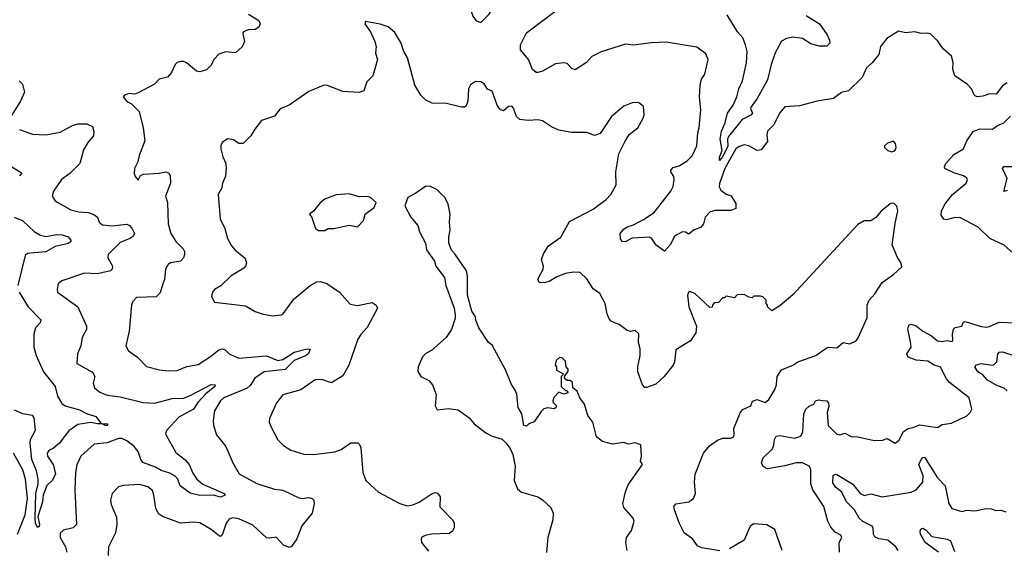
# Model space of a CAD drawing. Extents: x 2133461 to 2293071, y 753526 to 916327.
# Tile 88 of 256: x 2157846 to 2163907, y 832009 to 835260. Entities that reach past the tile are written whole.
import ezdxf

# ---------------------------------------------------------------- set-up
doc = ezdxf.new("R2010")
doc.units = 0

msp = doc.modelspace()

# ---------------------------------------------------------------- linework, layer by layer
at = {"layer": '0CON10XD'}
for points in [[(2160685, 835242.5), (2160735.8, 835294.2), (2160757.9, 835332.1), (2160763.6, 835386.4), (2160775, 835420), (2160766.7, 835445), (2160728.3, 835498.3), (2160656.4, 835536.4), (2160625, 835532.5), (2160605, 835520), (2160593.8, 835465), (2160594.1, 835444.1), (2160609.2, 835395), (2160611.4, 835355), (2160635, 835282.5), (2160655, 835253.3), (2160685, 835242.5)], [(2163925, 834872), (2163895, 834852.5), (2163857.4, 834802.6), (2163815, 834803.8), (2163775, 834788.9), (2163740, 834785), (2163723.5, 834793.5), (2163704, 834835), (2163680.9, 834860.9), (2163601.2, 834915), (2163590, 834955), (2163592.3, 834997.7), (2163582.2, 835035), (2163531.3, 835081.3), (2163497.9, 835127.9), (2163455, 835172), (2163435, 835178), (2163395, 835176), (2163355, 835186.2), (2163298.3, 835178.3), (2163255, 835190), (2163183.3, 835145), (2163160, 835115), (2163144.2, 835095), (2163134.3, 835045.7), (2163094, 834995), (2163059.2, 834965), (2163031.4, 834905), (2162947.2, 834822.8), (2162905, 834813.1), (2162855, 834774.5), (2162755, 834760), (2162645, 834730), (2162556.6, 834723.4), (2162523.9, 834686.1), (2162487.3, 834612.7), (2162449.6, 834575), (2162443.9, 834555), (2162450, 834510), (2162410.3, 834459.7), (2162385, 834455.5), (2162333.7, 834483.7), (2162305, 834489.8), (2162275, 834481), (2162254.9, 834465), (2162186.5, 834345), (2162152.7, 834252.7), (2162152.1, 834232.1), (2162162.1, 834212.1), (2162195, 834187.5), (2162225, 834176.7), (2162255, 834128.8), (2162255, 834098.6), (2162223.2, 834086.8), (2162125, 834087.5), (2162095, 834075.7), (2162065.8, 834045), (2162055.9, 834004.1), (2162037.3, 833982.7), (2161994.3, 833965.7), (2161965, 833940), (2161943.8, 833953.8), (2161926, 833956), (2161886.2, 833935), (2161874.4, 833925), (2161851.8, 833878.2), (2161815, 833836.2), (2161762.8, 833872.8), (2161735.4, 833915.4), (2161722.4, 833922.4), (2161615, 833915.7), (2161573.6, 833893.6), (2161555, 833896.7), (2161545, 833912.5), (2161543.1, 833945), (2161565, 833971.4), (2161585, 833985.8), (2161625, 833999.2), (2161685, 834030.9), (2161750.8, 834075), (2161853.3, 834205), (2161867.8, 834235), (2161874.4, 834275), (2161871.9, 834295), (2161853.5, 834323.5), (2161853.1, 834335), (2161868.7, 834351.3), (2161905, 834361.9), (2161955, 834391.2), (2161985, 834423.3), (2162014.3, 834485), (2162019.4, 834565), (2162028.1, 834595), (2162039.2, 834705), (2162030.8, 834785), (2162033.9, 834856.1), (2162043.8, 834895), (2162064, 834925), (2162084, 835015), (2162069.5, 835049.5), (2162015, 835092), (2161825, 835121.5), (2161735, 835118.2), (2161625, 835103.1), (2161575, 835110), (2161425, 835063.4), (2161367, 835033), (2161335, 834997.8), (2161265, 834952.5), (2161245, 834960.8), (2161215, 834990), (2161195, 834994.3), (2161145, 834988.6), (2161065, 834944.2), (2161035, 834935.6), (2161025, 834935.7), (2161002.8, 834952.8), (2160977.1, 835015), (2160928.5, 835075), (2160927.9, 835105), (2160965, 835180), (2161316, 835445)], [(2159255, 835293.1), (2159318.2, 835255), (2159325.5, 835235.5), (2159317.9, 835215), (2159295, 835199.4), (2159252.1, 835197.9), (2159224, 835185), (2159219.2, 835175), (2159230, 835125), (2159215, 835093.3), (2159174, 835056), (2159115, 835061.9), (2159071.3, 835048.7), (2159043.2, 835016.8), (2159021.7, 834978.3), (2158995, 834951.2), (2158955, 834940), (2158935, 834944), (2158872.5, 834995), (2158855, 835003.3), (2158835, 835003.3), (2158815, 834996.7), (2158802.5, 834985), (2158780, 834935), (2158755, 834907.5), (2158705, 834893.3), (2158675, 834864.2), (2158575, 834810), (2158555, 834802.5), (2158523, 834807), (2158493, 834797), (2158482.5, 834785), (2158505, 834757.5), (2158535, 834743.3), (2158581.2, 834695), (2158605.7, 834595.7), (2158616, 834515), (2158580.8, 834425), (2158574.1, 834385.9), (2158553.3, 834345), (2158550, 834315), (2158556.2, 834295), (2158575, 834273.3), (2158589.2, 834300.8), (2158609.2, 834310.8), (2158705, 834315.6), (2158745, 834324), (2158765, 834316.2), (2158772.7, 834302.7), (2158774.2, 834255), (2158744.4, 834175), (2158755.8, 834135), (2158760.6, 834005), (2158775.6, 833945), (2158808.1, 833895), (2158851.7, 833851.7), (2158860, 833835), (2158860.6, 833815), (2158854.3, 833795), (2158835, 833774.4), (2158775, 833765.6), (2158759.2, 833755), (2158744, 833725), (2158737.7, 833662.3), (2158726.2, 833635), (2158710.7, 833579.3), (2158686.7, 833555), (2158565, 833550.8), (2158542.4, 833527.6), (2158534.5, 833505.5), (2158520.6, 833345), (2158499.2, 833255), (2158515, 833223.8), (2158571.2, 833185), (2158627, 833127), (2158706.6, 833106.6), (2158765, 833100.5), (2158815, 833103.3), (2158875, 833128.1), (2158945, 833140), (2159021.5, 833188.5), (2159071.4, 833228.6), (2159095, 833235.7), (2159110, 833230), (2159135.8, 833205.8), (2159195, 833178.6), (2159365, 833192.5), (2159435, 833164.1), (2159465, 833170.8), (2159535, 833215.7), (2159616.2, 833236.2), (2159634.3, 833234.3), (2159622.8, 833207.2), (2159609.1, 833195), (2159535.8, 833164.2), (2159481.1, 833108.9), (2159350.5, 833095), (2159294.1, 833055), (2159265, 833010), (2159246.8, 832993.2), (2159102.5, 832935), (2159081.4, 832915), (2159045.8, 832855), (2159037.5, 832795), (2159040, 832765), (2159057.3, 832707.3), (2159115.8, 832635), (2159157.5, 832535), (2159196.8, 832466.8), (2159305, 832407.9), (2159415, 832372.7), (2159465, 832365.6), (2159565, 832318.5), (2159585, 832314.6), (2159625, 832321.6), (2159646.1, 832316.1), (2159656.2, 832305), (2159658.2, 832285), (2159646.5, 832225), (2159626.9, 832203.1)], [(2162687.5, 835285), (2162768.8, 835235), (2162816.2, 835166.2), (2162831.1, 835135), (2162832.9, 835115), (2162815, 835098.1), (2162767, 835097), (2162715, 835111.9), (2162665, 835145.4), (2162605, 835152.1), (2162565, 835144.4), (2162535, 835127.1), (2162496.9, 835056.9), (2162471.2, 834985), (2162449.4, 834890.6), (2162385, 834774.4), (2162347.5, 834725), (2162344.8, 834714.8), (2162356, 834685), (2162346.2, 834673.8), (2162292.8, 834647.2), (2162208.8, 834541.2), (2162201.9, 834525), (2162205, 834482.5), (2162175, 834418.6), (2162154.6, 834394.6), (2162153.9, 834413.9), (2162170, 834455), (2162157.4, 834525), (2162165.3, 834575), (2162188.7, 834625), (2162202.8, 834685), (2162236.9, 834735), (2162261.2, 834785), (2162272.5, 834835), (2162294.6, 834885), (2162319.3, 834995), (2162323.2, 835065), (2162314.6, 835105), (2162298.1, 835148.1), (2162264.7, 835184.7), (2162200.9, 835290.9)], [(2162155.7, 831994.3), (2162045, 832010.8), (2162018.8, 832025), (2161987.3, 832067.3), (2161936.2, 832105), (2161905.7, 832165), (2161875.6, 832245), (2161873.1, 832266.9), (2161885, 832282), (2161964.5, 832295.5), (2161992.9, 832315), (2162005.6, 832345), (2161999.5, 832415), (2162004.5, 832465), (2162055.6, 832595), (2162091.1, 832638.9), (2162141.2, 832675), (2162175, 832685.6), (2162223, 832687), (2162238.8, 832695), (2162244, 832705), (2162242, 832745), (2162283, 832847), (2162296.9, 832863.1), (2162346.2, 832885), (2162357, 832913), (2162385, 832923.8), (2162435, 832906.2), (2162456.7, 832925), (2162494.5, 832985.5), (2162504.3, 833015), (2162509.2, 833065), (2162534.3, 833105.7), (2162604.2, 833135.8), (2162635, 833155.8), (2162745.6, 833194.4), (2162809.7, 833240.3), (2162825, 833246), (2162875, 833242), (2162915, 833274.2), (2162955, 833266), (2162995, 833284), (2163006.8, 833303.2), (2163062.7, 833427.3), (2163063.1, 833505), (2163074.6, 833535.4), (2163109.2, 833575), (2163155, 833643.8), (2163225, 833693.3), (2163275, 833740), (2163272, 833762), (2163248.3, 833798.3), (2163216, 833875), (2163234.1, 834005.9), (2163252, 834085), (2163245, 834112.5), (2163228.8, 834128.8), (2163215, 834132.5), (2163205, 834128.1), (2163148.3, 834081.7), (2163116.4, 834043.6), (2163085, 834023.8), (2163045, 834023.3), (2163005, 834000), (2162605, 833568.5), (2162525, 833500.8), (2162475, 833470), (2162450, 833495), (2162450, 833505), (2162440, 833515), (2162440, 833535), (2162420, 833555), (2162405, 833560), (2162365, 833560), (2162355, 833550), (2162335, 833552.5), (2162305, 833570), (2162263, 833567), (2162245, 833550), (2162195, 833560), (2162185, 833550), (2162175, 833550), (2162148.3, 833521.7), (2162121.7, 833518.3), (2162110, 833505), (2162108.3, 833491.7), (2162095, 833490), (2162003, 833573), (2161977.3, 833587.3), (2161965, 833586), (2161957.5, 833565), (2161964.5, 833495), (2162011.4, 833375), (2162006.9, 833335), (2161975, 833285.8), (2161885, 833228.8), (2161875.8, 833155), (2161868, 833135), (2161812.5, 833065), (2161762.1, 833017.9), (2161705, 832997.5), (2161695, 832997.5), (2161680, 833015), (2161650.8, 833095), (2161650.8, 833125), (2161665.7, 833195), (2161665.7, 833235), (2161656, 833275), (2161657.7, 833327.7), (2161635, 833347.5), (2161605, 833343.3), (2161585, 833348.8), (2161536.7, 833385), (2161513.3, 833393.3), (2161486.2, 833405), (2161475, 833421.2), (2161461.4, 833451.4), (2161448.9, 833515), (2161416.3, 833576.3), (2161376.2, 833605), (2161336.4, 833666.4), (2161295, 833704.3), (2161255, 833706.9), (2161205, 833699.1), (2161151.9, 833678.1), (2161105, 833650), (2161075, 833641.4), (2161043.1, 833643.1), (2161035.8, 833665), (2161068, 833725), (2161070, 833745), (2161058.1, 833785), (2161070.9, 833819.1), (2161101.7, 833868.3), (2161176.8, 833923.2), (2161230.9, 834019.1), (2161375.4, 834094.6), (2161456.7, 834155), (2161483.8, 834185), (2161517.5, 834245), (2161515.8, 834325), (2161534, 834435), (2161570.8, 834509.2), (2161596.7, 834555), (2161650, 834595), (2161683.3, 834655), (2161690, 834675), (2161686.4, 834726.4), (2161655, 834750), (2161615, 834748.8), (2161565, 834728.8), (2161488.8, 834665), (2161419.3, 834560.7), (2161385, 834547.5), (2161336.1, 834566.1), (2161245, 834566), (2161165, 834580.8), (2161120.3, 834600.3), (2161065, 834638), (2161035, 834644), (2160975, 834640.8), (2160925, 834646.2), (2160904.3, 834664.3), (2160886.2, 834715), (2160875, 834727.5), (2160855, 834726.2), (2160825, 834698.8), (2160805, 834706.2), (2160785, 834733.8), (2160755, 834821.2), (2160725, 834833.3), (2160705.9, 834865.9), (2160685, 834877.5), (2160650.7, 834879.3), (2160620.8, 834859.2), (2160608.8, 834835), (2160605, 834760), (2160595, 834730), (2160585, 834722.5), (2160565, 834721.2), (2160473.9, 834743.9), (2160385, 834745.8), (2160345.7, 834765.7), (2160316.2, 834795), (2160278.3, 834858.3), (2160232.5, 835025), (2160210, 835065), (2160194.3, 835115), (2160155, 835181.2), (2160115, 835216), (2160065, 835233.3), (2159975, 835250), (2159970, 835235), (2160006.1, 835186.1), (2160032, 835125), (2160040, 835095), (2160036, 835055), (2160047.5, 835015), (2160020, 834915), (2159982.5, 834877.5), (2159965, 834823.3), (2159935, 834812.5), (2159835, 834817.5), (2159735, 834856.7), (2159715, 834856.2), (2159625, 834817.5), (2159505, 834734), (2159449.1, 834710.9), (2159414.2, 834665.8), (2159335, 834640), (2159293.1, 834586.9), (2159268.8, 834545), (2159220.7, 834499.3), (2159195, 834498.8), (2159161.7, 834521.7), (2159125, 834526.7), (2159092.5, 834505), (2159083.3, 834485), (2159083.8, 834465), (2159095.9, 834415.9), (2159114.2, 834375), (2159117.5, 834345), (2159113.2, 834296.8), (2159094.2, 834255), (2159090.8, 834225), (2159068, 834185), (2159079.2, 834035), (2159108, 833975), (2159124.2, 833915), (2159149.1, 833869.1), (2159171.7, 833841.7), (2159231.2, 833795), (2159241.2, 833765), (2159236.7, 833745), (2159225, 833732.5), (2159147.5, 833685), (2159085, 833623.3), (2159045, 833601.2), (2159032, 833585), (2159027, 833557), (2159045, 833522.5), (2159235, 833500), (2159295, 833465.8), (2159345, 833448), (2159405, 833438), (2159455, 833444.2), (2159468.8, 833451.2), (2159514.3, 833515.7), (2159535, 833544), (2159635, 833625.7), (2159675, 833647.1), (2159695, 833650.8), (2159737, 833637), (2159815, 833583.8), (2159880.9, 833510.9), (2159925, 833503.1), (2160015, 833521.2), (2160040, 833505), (2160048.8, 833485), (2159985, 833366), (2159945.4, 833324.6), (2159927.1, 833295), (2159871.1, 833135), (2159835, 833069.2), (2159765, 833026.9), (2159705, 833047.1), (2159665, 833044.4), (2159576.7, 832983.3), (2159465, 832952), (2159426.6, 832903.4), (2159383.6, 832806.4), (2159381.4, 832785), (2159392.5, 832757.5), (2159435, 832676.2), (2159470.7, 832640.7), (2159515, 832612.5), (2159595, 832588.6), (2159655, 832585.8), (2159785, 832603.1), (2159825, 832617.1), (2159885, 832658), (2159928.3, 832658.3), (2159938.3, 832648.3), (2159945.9, 832625.9), (2159958.8, 832475), (2159976.7, 832425), (2160055, 832354), (2160185, 832284.2), (2160230.9, 832270.9), (2160265, 832276.9), (2160305, 832291.9), (2160385, 832346), (2160405, 832352), (2160418.8, 832348.8), (2160434.2, 832325), (2160431.4, 832265), (2160510, 832185), (2160520, 832165), (2160520, 832135), (2160510, 832115), (2160489.7, 832100.3), (2160380, 832095), (2160341.7, 832088.3), (2160322.3, 832077.7), (2160316.7, 832065), (2160318.8, 832045), (2160361.7, 831991.7)], [(2157842.5, 834885), (2157864.2, 834864.2), (2157875.5, 834814.5), (2157850.3, 834759.7), (2157791.4, 834665)], [(2163961.2, 833825), (2163905, 833873.8), (2163816.7, 833915), (2163745, 833984), (2163633.9, 834043.9), (2163595, 834041.4), (2163548.3, 834028.3), (2163535, 834033.8), (2163517.3, 834057.3), (2163520, 834085), (2163542.7, 834127.3), (2163588.6, 834185), (2163671.2, 834255), (2163680, 834275), (2163676, 834285), (2163655, 834300.6), (2163595, 834318.5), (2163541.2, 834345), (2163538, 834355), (2163547.5, 834375), (2163595, 834430), (2163655, 834466), (2163675.6, 834515), (2163715, 834572.2), (2163755, 834588.9), (2163834.2, 834585.8), (2163865, 834610), (2163904.2, 834625.8), (2163944.2, 834665.8)], [(2157845, 834584.3), (2157925, 834555.8), (2158007.7, 834552.3), (2158095, 834569.1), (2158170.5, 834609.5), (2158205, 834619.5), (2158259.7, 834619.7), (2158295, 834602.5), (2158302.3, 834572.3), (2158300, 834545), (2158265.8, 834505), (2158239.7, 834460.3), (2158215.8, 834375), (2158154.3, 834315), (2158103.8, 834276.2), (2158053.8, 834205), (2158046.2, 834175), (2158065, 834146.2), (2158080, 834135), (2158160.9, 834090.9), (2158209.3, 834079.3), (2158267.5, 834075), (2158302.8, 834062.8), (2158324.2, 834045), (2158335.8, 834015), (2158355, 833998.1), (2158415, 833991.5), (2158505, 834003.3), (2158522, 833995), (2158536.9, 833976.9), (2158552.1, 833945), (2158543.3, 833926.7), (2158525, 833913.5), (2158465, 833890), (2158390, 833815), (2158389.2, 833795), (2158418, 833745), (2158416.2, 833725), (2158404.3, 833715.7), (2158325, 833697.7), (2158245, 833701.1), (2158106.1, 833653.9), (2158083.3, 833635), (2158076.4, 833603.6), (2158078.8, 833585), (2158204, 833495), (2158257.5, 833375), (2158257.5, 833355), (2158230.6, 833305), (2158223.1, 833255), (2158202.5, 833205), (2158197.5, 833145), (2158295, 833092), (2158308.6, 833065), (2158298, 833025), (2158306, 832995), (2158339.4, 832969.4), (2158385, 832951.5), (2158465, 832940.9), (2158605.5, 832905.5), (2158675, 832900.8), (2158785, 832930.3), (2158857.4, 832932.6), (2158900.1, 832949.9), (2159025, 833017.2), (2159050, 833015), (2159046.9, 833005), (2158991.3, 832958.7), (2158943.6, 832906.4), (2158915, 832864.5), (2158826.5, 832815), (2158752.2, 832735), (2158744.5, 832715.5), (2158746.9, 832705), (2158807.7, 832597.7), (2158865, 832552.7), (2158889.1, 832525), (2158911.7, 832471.7), (2158935.8, 832435), (2158973.8, 832403.8), (2159103.8, 832345), (2159110, 832335), (2159083.7, 832323.7), (2159036.7, 832336.7), (2158955, 832333.3), (2158895, 832347.3), (2158833.3, 832393.3), (2158819.2, 832435), (2158803.2, 832453.2), (2158771, 832471), (2158716.9, 832486.9), (2158682.8, 832507.2), (2158605, 832536.2), (2158592.2, 832555), (2158575, 832603.5), (2158550, 832635), (2158505, 832670.8), (2158475, 832684.7), (2158455, 832684.3), (2158385, 832658.1), (2158305, 832650), (2158221.9, 832575), (2158197.8, 832522.2), (2158189.1, 832475), (2158186.2, 832366.2), (2158195.7, 832155), (2158175.4, 832134.6), (2158115, 832120.8), (2158095, 832102.5), (2158095.7, 832075), (2158128, 832018), (2158135.6, 831985)], [(2163215, 834447.5), (2163225, 834452.5), (2163235, 834457.5), (2163241.2, 834475), (2163237.7, 834497.7), (2163225, 834512.5), (2163188.3, 834501.7), (2163170, 834485), (2163170, 834475), (2163190, 834455), (2163215, 834447.5)], [(2157734, 834394), (2157855, 834320), (2157857.1, 834315), (2157845, 834300.5)], [(2163925, 834208.8), (2163904.4, 834204.4), (2163923.8, 834283.8), (2163895.8, 834344.2), (2163902.7, 834357.3), (2163955, 834356.2)], [(2161586, 831995), (2161577.5, 832045), (2161581.4, 832075), (2161611.7, 832118.3), (2161628, 832175), (2161621.2, 832195), (2161565, 832260), (2161559.2, 832285), (2161574.6, 832355.4), (2161591.5, 832398.5), (2161680, 832525), (2161667.5, 832545), (2161673.3, 832575), (2161670, 832645), (2161635, 832656.7), (2161595, 832650), (2161565, 832660), (2161495, 832650), (2161432.5, 832665), (2161397.5, 832695), (2161373.3, 832785), (2161343.3, 832825), (2161323.3, 832895), (2161293.3, 832935), (2161277.5, 832975), (2161250, 832995), (2161248.3, 833028.3), (2161235, 833040), (2161215, 833040), (2161201.7, 833051.7), (2161200, 833065), (2161221.7, 833098.3), (2161221.7, 833111.7), (2161210, 833125), (2161205, 833160), (2161185, 833180), (2161168.3, 833181.7), (2161147.5, 833165), (2161142.5, 833135), (2161150, 833125), (2161150, 833105), (2161190, 833085), (2161190, 833075), (2161180, 833065), (2161180, 833005), (2161205, 832980), (2161215, 832980), (2161220, 832965), (2161195, 832957.5), (2161165, 832970), (2161133.9, 832936.1), (2161127.5, 832915), (2161130, 832905), (2161150, 832885), (2161146.4, 832873.6), (2161135, 832867.5), (2161095, 832872.5), (2161073, 832867), (2161055, 832850), (2161013, 832787), (2160980, 832775), (2160965, 832760), (2160950, 832765), (2160936.7, 832835), (2160913.8, 832875), (2160906.7, 832955), (2160897.7, 832977.7), (2160870.3, 833020.3), (2160836.8, 833106.8), (2160755, 833257.5), (2160732.5, 833275), (2160672.5, 833365), (2160653, 833413), (2160651.7, 833431.7), (2160628.3, 833468.3), (2160603.3, 833565), (2160602.5, 833685), (2160596.4, 833716.4), (2160525, 833820), (2160503, 833843), (2160487.5, 833885), (2160487.5, 833925), (2160496.2, 833965), (2160492, 834015), (2160496.2, 834065), (2160483.8, 834126.2), (2160464.1, 834164.1), (2160415, 834213.3), (2160373.9, 834233.9), (2160345, 834236.2), (2160285, 834193.3), (2160235, 834167.5), (2160217.5, 834115), (2160253.3, 834045), (2160297.5, 833995), (2160306.7, 833955), (2160343.3, 833885), (2160350, 833845), (2160400, 833775), (2160407.5, 833745), (2160460, 833675), (2160470, 833625), (2160520, 833485), (2160526.7, 833445), (2160526.4, 833423.6), (2160503.3, 833355), (2160471.2, 833305), (2160380, 833225), (2160345, 833206.2), (2160325, 833186.7), (2160298.8, 833125), (2160296.4, 833096.4), (2160316.1, 833066.1), (2160365, 833040), (2160388, 833015), (2160410, 832955), (2160403.3, 832885), (2160415, 832860), (2160485, 832869.2), (2160545, 832861.2), (2160612.1, 832812.1), (2160644.5, 832774.5), (2160715, 832718.8), (2160755, 832698.8), (2160815, 832680), (2160837.8, 832657.8), (2160865, 832622), (2160881.9, 832585), (2160895.8, 832515), (2160888.8, 832425), (2160910, 832375), (2160935, 832353.8), (2161035, 832326), (2161065, 832308), (2161115, 832260), (2161130, 832225), (2161126.8, 832183.2), (2161097.5, 832075), (2161087.9, 831982.1)], [(2159725, 833963.3), (2159744.2, 833975.8), (2159780, 833975), (2159875, 833996.2), (2159925, 833986.7), (2159962.5, 834025), (2159973.3, 834065), (2160027.5, 834105), (2160040, 834135), (2160005, 834167.5), (2159985, 834172.5), (2159935, 834170), (2159875, 834190), (2159795, 834183.3), (2159725, 834156.7), (2159696.1, 834133.9), (2159655, 834082.5), (2159630, 834065), (2159644, 834044), (2159667.5, 833975), (2159685, 833963.3), (2159725, 833963.3)], [(2157812, 834045), (2157865, 834022.5), (2157935, 833956.4), (2157975, 833934.6), (2158006.7, 833926.7), (2158075, 833938.8), (2158107.3, 833937.3), (2158145, 833925.5), (2158160, 833905), (2158160, 833895), (2158146.7, 833883.3), (2158065, 833865.7), (2158007.4, 833832.6), (2157933.4, 833826.6), (2157895, 833821.5), (2157880, 833810), (2157834.1, 833625)], [(2157843.3, 833583.3), (2157898.2, 833495), (2157977.1, 833415), (2157971.4, 833395), (2157943.8, 833365), (2157932.5, 833325), (2157933.8, 833245), (2157948.2, 833195), (2157992.2, 833095), (2158064.4, 833005), (2158078.9, 832945), (2158105, 832898.6), (2158125.4, 832885.4), (2158215, 832859.6), (2158257.9, 832837.9), (2158315, 832819.2), (2158347, 832777), (2158387.5, 832775), (2158387.5, 832765), (2158375, 832764.4), (2158354.2, 832774.2), (2158325, 832773.9), (2158285, 832783.6), (2158205, 832770.5), (2158147.6, 832732.4), (2158127, 832703), (2158091.9, 832655), (2158055, 832625.6), (2158025, 832610.8), (2158014.4, 832595), (2158017.1, 832575), (2158055, 832521.2), (2158065.6, 832465), (2158046.2, 832425), (2158014, 832395), (2157990.8, 832335), (2157986.2, 832295), (2157958.6, 832205), (2157967.9, 832155), (2157965, 832143.3), (2157955, 832137.5), (2157943, 832163), (2157942.1, 832195), (2157946.5, 832345), (2157959.5, 832405), (2157959.7, 832435), (2157949.2, 832485), (2157920.2, 832555), (2157909.6, 832655), (2157912, 832678), (2157943.5, 832735), (2157934.4, 832814.4), (2157925, 832825.7), (2157865, 832836.5), (2157815, 832858.2)], [(2162787.7, 832917.7), (2162815, 832915.8), (2162825, 832902.5), (2162827.3, 832882.7), (2162816.2, 832845), (2162822.2, 832765), (2162875, 832710.8), (2162893.6, 832706.4), (2162925, 832717.5), (2162965, 832696.7), (2163005, 832693.8), (2163105, 832672), (2163156.1, 832673.9), (2163185, 832683.3), (2163235, 832656.2), (2163260, 832675), (2163283.3, 832725), (2163315, 832746.2), (2163345, 832751.2), (2163385, 832768.8), (2163495, 832751.2), (2163525, 832770), (2163581.7, 832778.3), (2163676.1, 832823.9), (2163697.5, 832845), (2163706.7, 832865), (2163691.2, 832935), (2163569.5, 833029.5), (2163551.6, 833051.6), (2163513.6, 833123.7), (2163475, 833135.8), (2163435, 833159.4), (2163365, 833165.4), (2163314.6, 833184.6), (2163307.5, 833205), (2163334.3, 833245), (2163328.2, 833278.2), (2163313.6, 833356.4), (2163319.2, 833380.8), (2163332.1, 833387.9), (2163365, 833378.1), (2163405, 833343.5), (2163458.6, 833315), (2163495, 833284.5), (2163525, 833280), (2163555, 833286.2), (2163585, 833280), (2163590.7, 833289.3), (2163588, 833325), (2163594.2, 833355.8), (2163605, 833366.2), (2163645, 833374.2), (2163652.9, 833397.1), (2163665, 833404.2), (2163765, 833373.5), (2163795, 833370), (2163815, 833372.5), (2163875, 833399.5), (2163975, 833396)], [(2163925, 832978.4), (2163905, 832994.5), (2163865, 833008), (2163803.2, 833043.2), (2163773.8, 833075), (2163743.5, 833095), (2163724.3, 833125), (2163735, 833138.2), (2163764, 833146), (2163835, 833135.5), (2163845, 833138.9), (2163860.5, 833155), (2163866.2, 833203.8), (2163875, 833215.6), (2163895, 833218.2), (2163965.4, 833195.4)], [(2162891.5, 831985), (2162890, 832045), (2162907.5, 832075), (2162899.7, 832089.7), (2162865, 832108.8), (2162839.1, 832139.1), (2162819.6, 832175), (2162795, 832265.8), (2162728.3, 832368.3), (2162716.2, 832405), (2162715.4, 832495), (2162705.5, 832515), (2162665, 832534.6), (2162625, 832534.7), (2162555, 832515.9), (2162448.2, 832498.2), (2162422, 832512), (2162412.7, 832535), (2162421.9, 832565), (2162479.4, 832620.6), (2162488.8, 832645), (2162491.1, 832678.9), (2162502.3, 832697.7), (2162525, 832703.5), (2162615, 832685.3), (2162655, 832698.9), (2162666, 832725), (2162672.3, 832835), (2162685, 832864), (2162705, 832882.5), (2162733.6, 832896.4), (2162744.3, 832915.7), (2162765, 832922), (2162787.7, 832917.7)], [(2157832.6, 832095), (2157880, 832215), (2157893.6, 832315), (2157881.1, 832435), (2157865, 832492.1), (2157807.9, 832595)], [(2163252.8, 831995), (2163238.5, 832018.5), (2163188.8, 832058.8), (2163135, 832066.6), (2163109.5, 832079.5), (2163102.1, 832095), (2163100.4, 832135), (2163093.8, 832145), (2163034.8, 832174.8), (2163013.5, 832195), (2162984.6, 832245), (2162934.6, 832295), (2162907.5, 832355), (2162867.7, 832385), (2162851.6, 832411.6), (2162854.2, 832455.8), (2162865, 832465.6), (2162875, 832463.8), (2162975, 832402.9), (2163018.6, 832345), (2163045, 832332.9), (2163085, 832343.3), (2163155, 832325.8), (2163334.2, 832354.2), (2163365, 832369.2), (2163404.2, 832415.8), (2163407.3, 832455), (2163381.2, 832525), (2163395, 832555.6), (2163405, 832568.1), (2163415, 832570), (2163495, 832442.5), (2163543.2, 832393.2), (2163564.6, 832284.6), (2163583.7, 832253.7), (2163645, 832234.4), (2163675, 832244), (2163725, 832238.6), (2163795, 832254.2), (2163825, 832252.5), (2163855, 832242), (2163885, 832243.8), (2163915, 832233.8)], [(2159626.9, 832203.1), (2159582.6, 832147.4), (2159552.4, 832067.6), (2159520.1, 832019.9), (2159505, 832013.3), (2159469, 832029), (2159425, 832076.9), (2159385, 832070.8), (2159365, 832074.2), (2159280.7, 832150.7), (2159195, 832190), (2159155, 832196.9), (2159135, 832188), (2159117.4, 832162.6), (2159094.6, 832095.4), (2159085, 832084.3), (2159075, 832083.3), (2159024.3, 832125), (2158955, 832165.7), (2158915, 832170.6), (2158835.5, 832164.5), (2158725, 832203.6), (2158701.3, 832221.3), (2158683.8, 832255), (2158672.7, 832335), (2158662.9, 832365), (2158635, 832386.7), (2158585, 832401.5), (2158484.1, 832395.9), (2158455, 832386.2), (2158416.2, 832345), (2158406, 832305), (2158409.2, 832279.2), (2158441.3, 832201.3), (2158443.5, 832155), (2158436.5, 832105), (2158392.4, 832017.6), (2158390.6, 831965)], [(2162539.2, 831995), (2162493.8, 832125), (2162445, 832152.5), (2162365, 832159.2), (2162342.7, 832145), (2162305, 832059.2), (2162215, 832005.7)], [(2163501.4, 831985), (2163419.2, 832045), (2163390.8, 832095), (2163388.8, 832115), (2163392.5, 832127.5), (2163405, 832133.3), (2163425, 832120.8), (2163461.1, 832081.1), (2163555, 832065.5), (2163575, 832055.6), (2163599.8, 831989.7)]]:
    msp.add_lwpolyline(points, dxfattribs=at)

doc.saveas('drawing.dxf')
